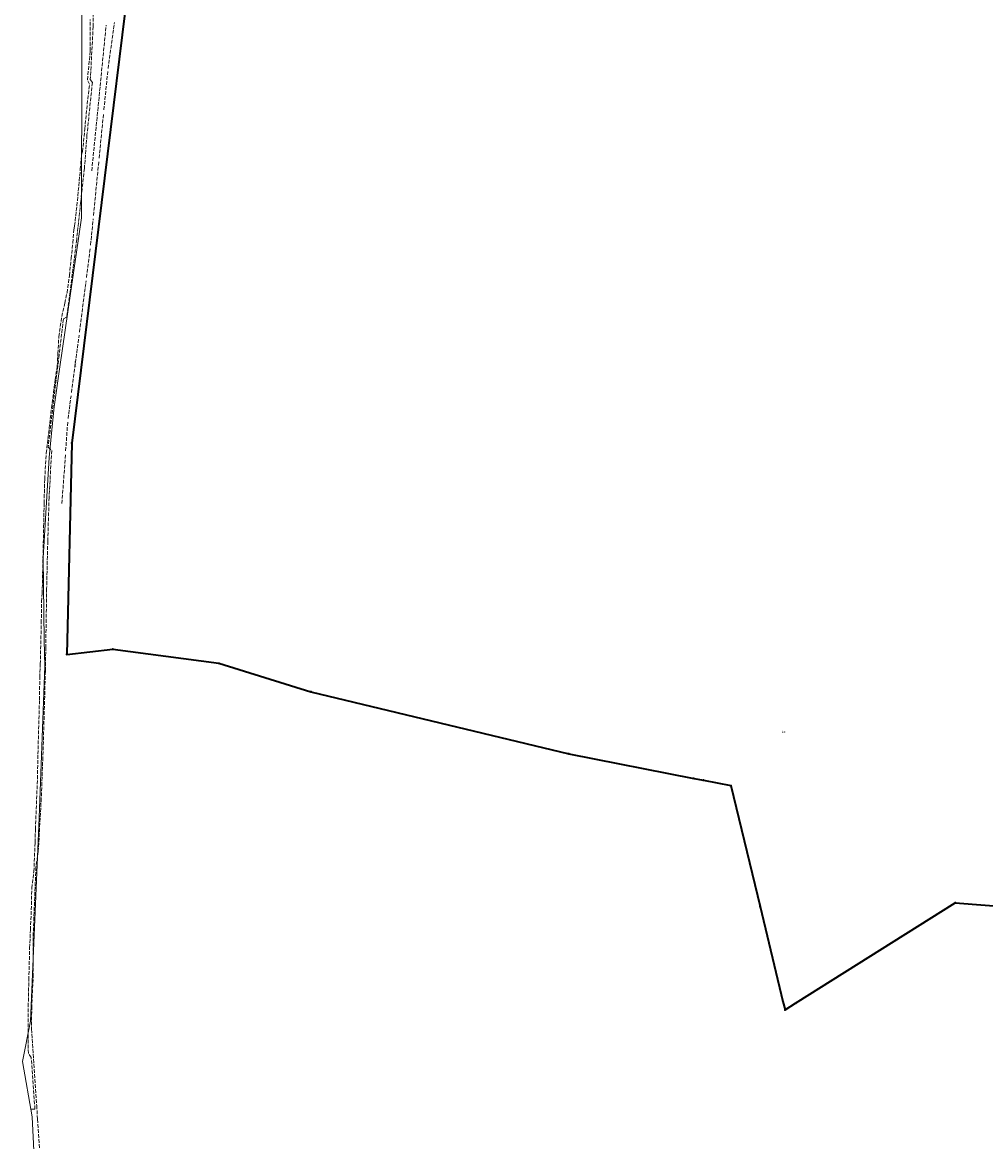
# Model space of a CAD drawing. Extents: x 5459987 to 5506369, y 5959610 to 5991660.
# Tile 5 of 51: x 5462354 to 5462738, y 5971434 to 5971880. Entities that reach past the tile are written whole.
import ezdxf
from ezdxf.enums import TextEntityAlignment as Align

# ---------------------------------------------------------------- set-up
doc = ezdxf.new("R2010")
doc.units = 0
doc.linetypes.add('PRZER1-1', pattern=[1, 0.5, -0.5])
doc.linetypes.add('PRZER3-1', pattern=[2, 1.5, -0.5])
doc.layers.get('0').update_dxf_attribs({"linetype": 'CONTINUOUS'})
for name, color, linetype, lineweight in [('GEPPGD', 7, 'CONTINUOUS', 18), ('GESDZI', 7, 'CONTINUOUS', 18), ('GESOZN', 7, 'CONTINUOUS', 18)]:
    doc.layers.add(name, color=color, linetype=linetype, lineweight=lineweight)
for name, color, linetype, lineweight, true_color in [('GESUZY', 7, 'CONTINUOUS', 18, 0x008000), ('GESUZY_O', 7, 'CONTINUOUS', 18, 0x008000), ('GULEPR', 1, 'CONTINUOUS', 18, 0xff0000), ('GULKPR', 7, 'CONTINUOUS', 18, 0x803300), ('GULKPR_O', 7, 'CONTINUOUS', 18, 0x803300), ('GULWPR', 5, 'CONTINUOUS', 18, 0x0000ff)]:
    doc.layers.add(name, color=color, linetype=linetype, lineweight=lineweight, true_color=true_color)
doc.styles.add('Arial', font='arial.ttf')

# ---------------------------------------------------------------- blocks, each defined once
blk = doc.blocks.new('GEPPGD1_1')
at = {"color": 0}
blk.add_lwpolyline([(0, 0.25), (0.077254, 0.237764), (0.146946, 0.202254), (0.202254, 0.146946), (0.237764, 0.077254), (0.25, 0), (0.237764, -0.077254), (0.202254, -0.146946), (0.146946, -0.202254), (0.077254, -0.237764), (0, -0.25), (-0.077254, -0.237764), (-0.146946, -0.202254), (-0.202254, -0.146946), (-0.237764, -0.077254), (-0.25, 0), (-0.237764, 0.077254), (-0.202254, 0.146946), (-0.146946, 0.202254), (-0.077254, 0.237764)], close=True, dxfattribs=at)

msp = doc.modelspace()

# ---------------------------------------------------------------- linework, layer by layer
at = {"layer": 'GESDZI', "color": 86, "linetype": 'Continuous', "lineweight": 35, "true_color": 0x1a7000, "elevation": 10.22}
msp.add_lwpolyline([(5462396.95, 5971904.43), (5462373.23, 5971712.32), (5462371.19, 5971628.09), (5462389.57, 5971630.12), (5462431.87, 5971624.52), (5462468.59, 5971613.14), (5462571.44, 5971588.44), (5462621.25, 5971578.64), (5462625.13, 5971577.88), (5462636.05, 5971575.73), (5462647.7, 5971527.54), (5462656.85, 5971489.69), (5462657.67, 5971486.3), (5462661.82, 5971488.91), (5462725.57, 5971529.02), (5462804.28, 5971522.85)], dxfattribs=at)
at = {"layer": 'GESOZN', "color": 252, "linetype": 'Continuous', "lineweight": 18, "elevation": 10.1}
msp.add_lwpolyline([(5462359.45, 5971403.28), (5462357.42, 5971443.6), (5462353.51, 5971465.73), (5462356.74, 5971481.76), (5462360.22, 5971562.85), (5462362.46, 5971623.44), (5462362.24, 5971633.81), (5462361.78, 5971666.54), (5462364.19, 5971706.59), (5462365.27, 5971717.59), (5462366.22, 5971726.74), (5462368.44, 5971742.8), (5462377.1, 5971802.16), (5462377.21, 5971868.04), (5462377.38, 5971905.1), (5462421.07, 5971953.77), (5462459.72, 5972075.93), (5462459.45, 5972086.04), (5462458.58, 5972092.02), (5462453.87, 5972157.77), (5462457.45, 5972184.44), (5462464.73, 5972209.82), (5462479.23, 5972234.17)], dxfattribs=at)
at = {"layer": 'GESUZY', "color": 252, "linetype": 'PRZER1-1', "lineweight": 18, "elevation": 10.08}
msp.add_lwpolyline([(5462396.95, 5971904.43), (5462373.23, 5971712.32), (5462371.19, 5971628.09), (5462389.57, 5971630.12), (5462431.87, 5971624.52), (5462468.59, 5971613.14), (5462571.44, 5971588.44), (5462604.18, 5971582), (5462621.25, 5971578.64), (5462625.13, 5971577.88), (5462636.05, 5971575.73), (5462647.7, 5971527.54), (5462656.85, 5971489.69), (5462657.67, 5971486.3), (5462661.82, 5971488.91), (5462725.57, 5971529.02), (5462804.28, 5971522.85)], dxfattribs=at)
at = {"layer": 'GULEPR', "color": 1, "linetype": 'PRZER3-1', "lineweight": 18, "true_color": 0xff0000, "elevation": 10.14}
msp.add_lwpolyline([(5462357.03, 5971446.69), (5462358.52, 5971446.69), (5462357.03, 5971467.31), (5462355.89, 5971468.94), (5462355.84, 5971477.36), (5462355.84, 5971487.67), (5462356.08, 5971498.25), (5462356.4, 5971510.94), (5462356.72, 5971518.19), (5462357.14, 5971528.31), (5462357.24, 5971534.86), (5462358.09, 5971541.49), (5462358.56, 5971553.1), (5462358.72, 5971558.3), (5462359.52, 5971578.44), (5462359.71, 5971588.25), (5462360.32, 5971609.95), (5462360.45, 5971618.89), (5462360.66, 5971624.14), (5462361.04, 5971640.62), (5462361.17, 5971649.12), (5462361.41, 5971652.4), (5462361.98, 5971678.98), (5462362.17, 5971688.41), (5462362.42, 5971697.96), (5462363.03, 5971708.27), (5462365.15, 5971726.5), (5462366.59, 5971737.66), (5462367.39, 5971742.94), (5462367.66, 5971748.07), (5462368.04, 5971754.87), (5462369.24, 5971762.88), (5462370.43, 5971768.14), (5462371.32, 5971772.31), (5462372.24, 5971779.15), (5462372.97, 5971785.97), (5462373.64, 5971792.24), (5462374.04, 5971797.41), (5462374.35, 5971799.05), (5462375.44, 5971809.01), (5462376.62, 5971821.4), (5462377.07, 5971827.36), (5462377.51, 5971828.6), (5462378.39, 5971837.58), (5462379.34, 5971847.54), (5462380.31, 5971855.45), (5462379.48, 5971857.16), (5462380.56, 5971868.84), (5462380.56, 5971881.32)], dxfattribs=at)
msp.add_lwpolyline([(5462357.03, 5971446.69), (5462358.52, 5971446.69), (5462357.03, 5971467.31), (5462355.89, 5971468.94), (5462355.84, 5971477.36), (5462355.84, 5971487.67), (5462356.08, 5971498.25), (5462356.4, 5971510.94), (5462356.72, 5971518.19), (5462357.14, 5971528.31), (5462357.24, 5971534.86), (5462358.09, 5971541.49), (5462358.56, 5971553.1), (5462358.72, 5971558.3), (5462359.52, 5971578.44), (5462359.71, 5971588.25), (5462360.32, 5971609.95), (5462360.45, 5971618.89), (5462360.66, 5971624.14), (5462361.04, 5971640.62), (5462361.17, 5971649.12), (5462361.41, 5971652.4), (5462361.98, 5971678.98), (5462362.17, 5971688.41), (5462362.42, 5971697.96), (5462363.03, 5971708.27), (5462365.15, 5971726.5), (5462366.59, 5971737.66), (5462367.39, 5971742.94), (5462367.66, 5971748.07), (5462368.04, 5971754.87), (5462369.24, 5971762.88), (5462370.43, 5971768.14), (5462371.32, 5971772.31), (5462372.24, 5971779.15), (5462372.97, 5971785.97), (5462373.64, 5971792.24), (5462374.04, 5971797.41), (5462374.35, 5971799.05), (5462375.44, 5971809.01), (5462376.62, 5971821.4), (5462377.07, 5971827.36), (5462377.51, 5971828.6), (5462378.39, 5971837.58), (5462379.34, 5971847.54), (5462380.31, 5971855.45), (5462379.48, 5971857.16), (5462380.56, 5971868.84), (5462380.56, 5971881.32)], dxfattribs=at)
at = {"layer": 'GULKPR', "linetype": 'PRZER3-1', "lineweight": 18, "elevation": 10.14}
for points in [[(5462381.19, 5971820.89), (5462386.91, 5971878.97)], [(5462387.68, 5971861.77), (5462390.23, 5971880.12)], [(5462386.02, 5971845.23), (5462387.54, 5971860.58)], [(5462384.13, 5971826), (5462385.89, 5971843.9)], [(5462381.87, 5971803.13), (5462384.01, 5971824.81)], [(5462380.71, 5971791.32), (5462381.74, 5971801.8)], [(5462379.07, 5971778.42), (5462380.57, 5971790.13)], [(5462376.28, 5971756.6), (5462378.9, 5971777.09)], [(5462373.09, 5971732.53), (5462376.13, 5971755.41)], [(5462371.71, 5971722.09), (5462372.92, 5971731.2)], [(5462370.77, 5971709.22), (5462371.59, 5971720.89)], [(5462369.29, 5971688.22), (5462370.68, 5971707.89)]]:
    msp.add_lwpolyline(points, dxfattribs=at)
at = {"layer": 'GULWPR', "color": 5, "linetype": 'PRZER3-1', "lineweight": 18, "true_color": 0x0000ff, "elevation": 10.14}
msp.add_lwpolyline([(5462381.59, 5971901.93), (5462381.74, 5971878.48), (5462380.6, 5971857.32), (5462381.42, 5971856.13), (5462379.27, 5971835.11), (5462378.24, 5971821.89), (5462376.73, 5971808.23), (5462375.16, 5971793.57), (5462372.54, 5971772.62), (5462371.16, 5971762.6), (5462369.87, 5971761.84), (5462368.14, 5971747.31), (5462365.73, 5971727.45), (5462363.79, 5971710.7), (5462365.19, 5971709.37), (5462364.16, 5971690.65), (5462363.63, 5971673.21), (5462363.19, 5971654.3), (5462363, 5971642.14), (5462362.84, 5971630.91), (5462362.68, 5971621.45), (5462362.12, 5971601.37), (5462361.67, 5971587.04), (5462361.04, 5971570.7), (5462359.87, 5971549.67), (5462358.91, 5971543.19), (5462357.87, 5971517.12), (5462357.84, 5971500.4), (5462357.25, 5971487.62), (5462357.14, 5971478.68), (5462359.23, 5971448.17), (5462359.55, 5971442.73), (5462360.64, 5971426.84)], dxfattribs=at)

# ---------------------------------------------------------------- block references
at = {"layer": 'GEPPGD', "color": 86, "linetype": 'Continuous', "lineweight": 18, "true_color": 0x1a7000}
for p in [(5462373.23, 5971712.32, 10.24), (5462389.57, 5971630.12, 10.24), (5462371.19, 5971628.09, 10.24), (5462431.87, 5971624.52, 10.24), (5462468.59, 5971613.14, 10.24), (5462571.44, 5971588.44, 10.24), (5462621.25, 5971578.64, 10.24), (5462625.13, 5971577.88, 10.24), (5462636.05, 5971575.73, 10.24), (5462647.7, 5971527.54, 10.24), (5462725.57, 5971529.02, 10.24), (5462656.85, 5971489.69, 10.24), (5462657.67, 5971486.3, 10.24), (5462661.82, 5971488.91, 10.24)]:
    msp.add_blockref('GEPPGD1_1', p, dxfattribs=at)

# ---------------------------------------------------------------- texts
at = {"layer": 'GESUZY_O', "color": 252, "linetype": 'Continuous', "lineweight": 0, "style": 'Arial'}
msp.add_text('Ls', height=1, dxfattribs=at).set_placement((5462657.08, 5971596.7, 10.8), align=Align.CENTER)
at = {"layer": 'GULKPR_O', "color": 36, "linetype": 'Continuous', "lineweight": 0, "true_color": 0x803300, "style": 'Arial'}
msp.add_text('proj.k', height=0.75, rotation=82.4539, dxfattribs=at).set_placement((5462374.9, 5971743.93, 10.8), align=Align.CENTER)

doc.saveas('drawing.dxf')
